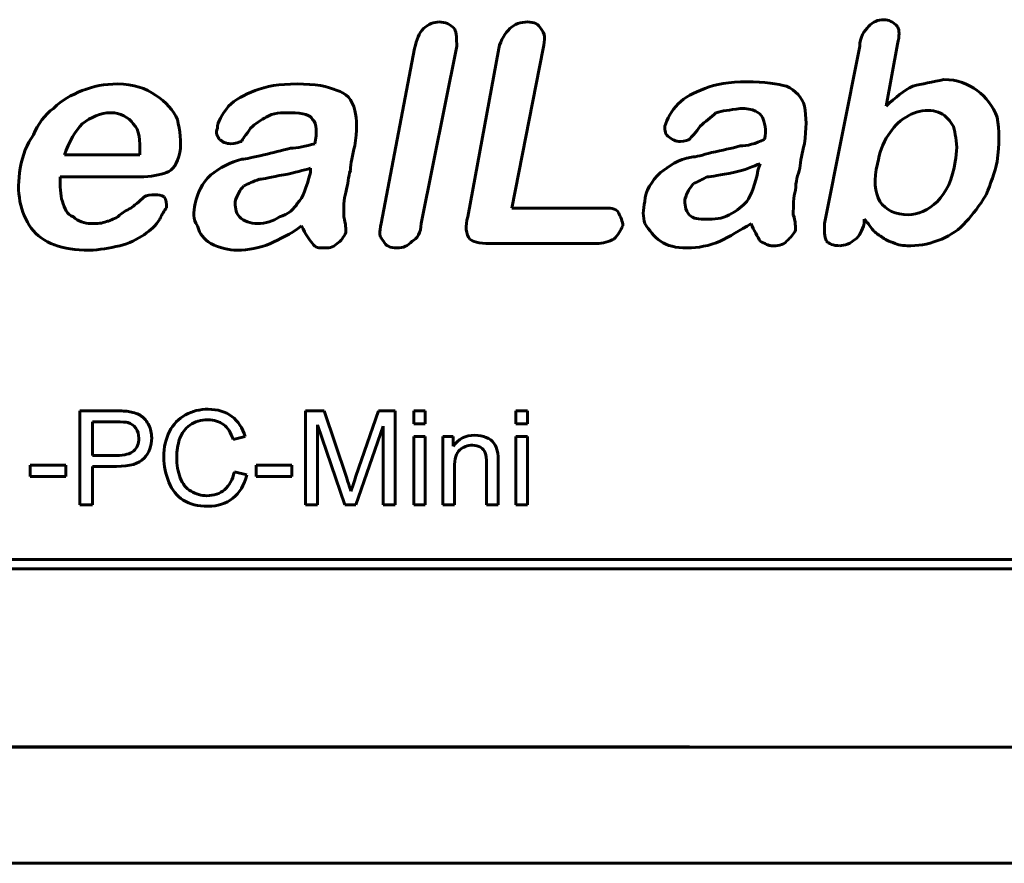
# Model space of a CAD drawing. Header units: millimetres. Extents: x -112 to 98, y -171 to 88.
# Tile 24 of 129: x -27 to -6, y -29 to -11. Entities that reach past the tile are written whole.
import ezdxf

# ---------------------------------------------------------------- set-up
doc = ezdxf.new("R2010")
doc.units = ezdxf.units.MM
doc.linetypes.add('K5LT32768', pattern=[0])

msp = doc.modelspace()

# ---------------------------------------------------------------- linework, layer by layer
at = {"color": 150, "linetype": 'K5LT32768', "lineweight": 60, "true_color": 0x0080ff}
for p, q in [((-8.298, -12.961), (-8.058, -11.626)), ((-8.298, -12.961), (-8.058, -11.626)), ((-18.452, -11.723), (-19.167, -15.487)), ((-18.452, -11.723), (-19.167, -15.487)), ((-18.309, -15.487), (-17.545, -11.674)), ((-18.309, -15.487), (-17.545, -11.674)), ((-16.641, -11.723), (-17.307, -15.344)), ((-16.641, -11.723), (-17.307, -15.344)), ((-16.355, -15.155), (-15.686, -11.723)), ((-16.355, -15.155), (-15.686, -11.723)), ((-8.87, -11.674), (-9.631, -15.487)), ((-8.87, -11.674), (-9.631, -15.487)), ((-25.985, -14.011), (-24.364, -14.011)), ((-25.985, -14.011), (-24.364, -14.011)), ((-20.694, -14.391), (-20.694, -14.297)), ((-20.694, -14.391), (-20.694, -14.297)), ((-11.061, -14.343), (-11.015, -14.2)), ((-11.061, -14.343), (-11.015, -14.2)), ((-26.08, -14.486), (-24.364, -14.486)), ((-26.08, -14.486), (-24.364, -14.486)), ((-14.399, -15.155), (-16.355, -15.155)), ((-14.399, -15.155), (-16.355, -15.155)), ((-8.773, -15.487), (-8.773, -15.393)), ((-8.773, -15.487), (-8.773, -15.393)), ((-16.83, -15.916), (-14.542, -15.916)), ((-16.83, -15.916), (-14.542, -15.916)), ((-25.654, -19.516), (-25.654, -21.537)), ((-24.891, -19.516), (-25.654, -19.516)), ((-25.654, -19.516), (-25.654, -21.537)), ((-24.891, -19.516), (-25.654, -19.516)), ((-20.395, -19.516), (-20.796, -19.516)), ((-20.796, -19.516), (-20.796, -21.537)), ((-20.395, -19.516), (-20.796, -19.516)), ((-20.796, -19.516), (-20.796, -21.537)), ((-19.917, -20.947), (-20.395, -19.516)), ((-19.917, -20.947), (-20.395, -19.516)), ((-19.225, -19.516), (-19.712, -20.922)), ((-19.225, -19.516), (-19.712, -20.922)), ((-18.867, -19.516), (-19.225, -19.516)), ((-18.867, -19.516), (-19.225, -19.516)), ((-18.867, -21.537), (-18.867, -19.516)), ((-18.867, -21.537), (-18.867, -19.516)), ((-18.469, -19.516), (-18.469, -19.798)), ((-18.22, -19.516), (-18.469, -19.516)), ((-18.469, -19.516), (-18.469, -19.798)), ((-18.22, -19.516), (-18.469, -19.516)), ((-18.22, -19.798), (-18.22, -19.516)), ((-18.22, -19.798), (-18.22, -19.516)), ((-16.022, -19.516), (-16.271, -19.516)), ((-16.271, -19.516), (-16.271, -19.798)), ((-16.022, -19.516), (-16.271, -19.516)), ((-16.271, -19.516), (-16.271, -19.798)), ((-16.022, -19.798), (-16.022, -19.516)), ((-16.022, -19.798), (-16.022, -19.516)), ((-24.869, -19.753), (-25.386, -19.753)), ((-25.386, -19.753), (-25.386, -20.476)), ((-24.869, -19.753), (-25.386, -19.753)), ((-25.386, -19.753), (-25.386, -20.476)), ((-20.539, -21.537), (-20.539, -19.815)), ((-20.539, -19.815), (-19.955, -21.537)), ((-20.539, -21.537), (-20.539, -19.815)), ((-20.539, -19.815), (-19.955, -21.537)), ((-19.714, -21.537), (-19.124, -19.846)), ((-19.714, -21.537), (-19.124, -19.846)), ((-19.124, -19.846), (-19.124, -21.537)), ((-19.124, -19.846), (-19.124, -21.537)), ((-18.469, -19.798), (-18.22, -19.798)), ((-18.469, -19.798), (-18.22, -19.798)), ((-16.271, -19.798), (-16.022, -19.798)), ((-16.271, -19.798), (-16.022, -19.798)), ((-22.358, -20.132), (-22.096, -20.07)), ((-22.358, -20.132), (-22.096, -20.07)), ((-18.469, -20.072), (-18.469, -21.537)), ((-18.22, -20.072), (-18.469, -20.072)), ((-18.469, -20.072), (-18.469, -21.537)), ((-18.22, -20.072), (-18.469, -20.072)), ((-18.22, -21.537), (-18.22, -20.072)), ((-18.22, -21.537), (-18.22, -20.072)), ((-17.618, -20.072), (-17.841, -20.072)), ((-17.841, -20.072), (-17.841, -21.537)), ((-17.618, -20.072), (-17.841, -20.072)), ((-17.841, -20.072), (-17.841, -21.537)), ((-17.618, -20.28), (-17.618, -20.072)), ((-17.618, -20.28), (-17.618, -20.072)), ((-16.022, -20.072), (-16.271, -20.072)), ((-16.271, -20.072), (-16.271, -21.537)), ((-16.022, -20.072), (-16.271, -20.072)), ((-16.271, -20.072), (-16.271, -21.537)), ((-16.022, -21.537), (-16.022, -20.072)), ((-16.022, -21.537), (-16.022, -20.072)), ((-25.386, -20.476), (-24.864, -20.476)), ((-25.386, -20.476), (-24.864, -20.476)), ((-25.957, -20.682), (-26.725, -20.682)), ((-26.725, -20.682), (-26.725, -20.93)), ((-25.957, -20.682), (-26.725, -20.682)), ((-26.725, -20.682), (-26.725, -20.93)), ((-25.957, -20.93), (-25.957, -20.682)), ((-25.957, -20.93), (-25.957, -20.682)), ((-25.386, -21.537), (-25.386, -20.713)), ((-25.386, -20.713), (-24.867, -20.713)), ((-25.386, -21.537), (-25.386, -20.713)), ((-25.386, -20.713), (-24.867, -20.713)), ((-21.093, -20.682), (-21.861, -20.682)), ((-21.861, -20.682), (-21.861, -20.93)), ((-21.093, -20.682), (-21.861, -20.682)), ((-21.861, -20.682), (-21.861, -20.93)), ((-21.093, -20.93), (-21.093, -20.682)), ((-21.093, -20.93), (-21.093, -20.682)), ((-17.593, -21.537), (-17.593, -20.738)), ((-17.593, -21.537), (-17.593, -20.738)), ((-16.901, -20.647), (-16.901, -21.537)), ((-16.901, -20.647), (-16.901, -21.537)), ((-16.652, -21.537), (-16.652, -20.638)), ((-16.652, -21.537), (-16.652, -20.638)), ((-26.725, -20.93), (-25.957, -20.93)), ((-26.725, -20.93), (-25.957, -20.93)), ((-22.062, -20.896), (-22.33, -20.828)), ((-22.062, -20.896), (-22.33, -20.828)), ((-21.861, -20.93), (-21.093, -20.93)), ((-21.861, -20.93), (-21.093, -20.93)), ((-25.654, -21.537), (-25.386, -21.537)), ((-25.654, -21.537), (-25.386, -21.537)), ((-20.796, -21.537), (-20.539, -21.537)), ((-20.796, -21.537), (-20.539, -21.537)), ((-19.955, -21.537), (-19.714, -21.537)), ((-19.955, -21.537), (-19.714, -21.537)), ((-19.124, -21.537), (-18.867, -21.537)), ((-19.124, -21.537), (-18.867, -21.537)), ((-18.469, -21.537), (-18.22, -21.537)), ((-18.469, -21.537), (-18.22, -21.537)), ((-17.841, -21.537), (-17.593, -21.537)), ((-17.841, -21.537), (-17.593, -21.537)), ((-16.901, -21.537), (-16.652, -21.537)), ((-16.901, -21.537), (-16.652, -21.537)), ((-16.271, -21.537), (-16.022, -21.537)), ((-16.271, -21.537), (-16.022, -21.537)), ((73.194, -22.715), (-43.956, -22.715)), ((73.194, -22.715), (-43.956, -22.715)), ((-43.956, -22.915), (73.194, -22.915)), ((-43.956, -22.915), (73.194, -22.915)), ((-103.533, -26.75), (90.467, -26.75)), ((-103.533, -26.75), (90.467, -26.75)), ((-12.533, -26.745), (-53.533, -26.745)), ((-12.533, -26.745), (-53.533, -26.745)), ((-12.533, -26.745), (-12.533, -26.75)), ((-12.533, -26.745), (-12.533, -26.75)), ((-103.533, -29.25), (90.467, -29.25)), ((-103.533, -29.25), (90.467, -29.25))]:
    msp.add_line(p, q, dxfattribs=at)
for points in [[(-17.928, -11.151), (-18.023, -11.151), (-18.166, -11.197), (-18.26, -11.294)], [(-17.928, -11.151), (-18.023, -11.151), (-18.166, -11.197), (-18.26, -11.294)], [(-17.594, -11.294), (-17.688, -11.197), (-17.785, -11.151), (-17.928, -11.151)], [(-17.594, -11.294), (-17.688, -11.197), (-17.785, -11.151), (-17.928, -11.151)], [(-8.343, -11.102), (-8.487, -11.102), (-8.584, -11.151), (-8.678, -11.245)], [(-8.343, -11.102), (-8.487, -11.102), (-8.584, -11.151), (-8.678, -11.245)], [(-8.058, -11.245), (-8.155, -11.151), (-8.249, -11.102), (-8.343, -11.102)], [(-8.058, -11.245), (-8.155, -11.151), (-8.249, -11.102), (-8.343, -11.102)], [(-18.26, -11.294), (-18.357, -11.388), (-18.403, -11.531), (-18.452, -11.723)], [(-18.26, -11.294), (-18.357, -11.388), (-18.403, -11.531), (-18.452, -11.723)], [(-17.545, -11.674), (-17.545, -11.531), (-17.545, -11.388), (-17.594, -11.294)], [(-17.545, -11.674), (-17.545, -11.531), (-17.545, -11.388), (-17.594, -11.294)], [(-16.401, -11.294), (-16.498, -11.388), (-16.593, -11.531), (-16.641, -11.723)], [(-16.401, -11.294), (-16.498, -11.388), (-16.593, -11.531), (-16.641, -11.723)], [(-15.686, -11.723), (-15.64, -11.531), (-15.64, -11.388), (-15.734, -11.294)], [(-15.686, -11.723), (-15.64, -11.531), (-15.64, -11.388), (-15.734, -11.294)], [(-8.678, -11.245), (-8.773, -11.34), (-8.87, -11.483), (-8.87, -11.674)], [(-8.678, -11.245), (-8.773, -11.34), (-8.87, -11.483), (-8.87, -11.674)], [(-8.058, -11.626), (-8.012, -11.437), (-8.012, -11.34), (-8.058, -11.245)], [(-8.058, -11.626), (-8.012, -11.437), (-8.012, -11.34), (-8.058, -11.245)], [(-24.841, -12.484), (-25.127, -12.484), (-25.365, -12.532), (-25.602, -12.627)], [(-24.841, -12.484), (-25.127, -12.484), (-25.365, -12.532), (-25.602, -12.627)], [(-24.029, -12.724), (-24.221, -12.581), (-24.507, -12.484), (-24.841, -12.484)], [(-24.029, -12.724), (-24.221, -12.581), (-24.507, -12.484), (-24.841, -12.484)], [(-20.98, -12.484), (-21.36, -12.484), (-21.646, -12.532), (-21.884, -12.627)], [(-20.98, -12.484), (-21.36, -12.484), (-21.646, -12.532), (-21.884, -12.627)], [(-20.119, -12.627), (-20.311, -12.532), (-20.597, -12.484), (-20.98, -12.484)], [(-20.119, -12.627), (-20.311, -12.532), (-20.597, -12.484), (-20.98, -12.484)], [(-11.301, -12.438), (-11.681, -12.438), (-11.967, -12.484), (-12.205, -12.581)], [(-11.301, -12.438), (-11.681, -12.438), (-11.967, -12.484), (-12.205, -12.581)], [(-10.443, -12.532), (-10.632, -12.484), (-10.918, -12.438), (-11.301, -12.438)], [(-10.443, -12.532), (-10.632, -12.484), (-10.918, -12.438), (-11.301, -12.438)], [(-7.057, -12.389), (-7.294, -12.438), (-7.534, -12.484), (-7.726, -12.532)], [(-7.057, -12.389), (-7.294, -12.438), (-7.534, -12.484), (-7.726, -12.532)], [(-6.341, -12.627), (-6.533, -12.484), (-6.771, -12.389), (-7.057, -12.389)], [(-6.341, -12.627), (-6.533, -12.484), (-6.771, -12.389), (-7.057, -12.389)], [(-25.602, -12.627), (-25.842, -12.724), (-26.031, -12.818), (-26.223, -13.01)], [(-25.602, -12.627), (-25.842, -12.724), (-26.031, -12.818), (-26.223, -13.01)], [(-21.884, -12.627), (-22.124, -12.724), (-22.313, -12.818), (-22.456, -12.961)], [(-21.884, -12.627), (-22.124, -12.724), (-22.313, -12.818), (-22.456, -12.961)], [(-19.739, -13.056), (-19.787, -12.818), (-19.93, -12.675), (-20.119, -12.627)], [(-19.739, -13.056), (-19.787, -12.818), (-19.93, -12.675), (-20.119, -12.627)], [(-12.205, -12.581), (-12.445, -12.675), (-12.634, -12.77), (-12.777, -12.913)], [(-12.205, -12.581), (-12.445, -12.675), (-12.634, -12.77), (-12.777, -12.913)], [(-10.06, -12.961), (-10.108, -12.77), (-10.251, -12.627), (-10.443, -12.532)], [(-10.06, -12.961), (-10.108, -12.77), (-10.251, -12.627), (-10.443, -12.532)], [(-7.726, -12.532), (-7.915, -12.627), (-8.106, -12.77), (-8.298, -12.961)], [(-7.726, -12.532), (-7.915, -12.627), (-8.106, -12.77), (-8.298, -12.961)], [(-5.913, -13.199), (-6.007, -12.961), (-6.15, -12.77), (-6.341, -12.627)], [(-5.913, -13.199), (-6.007, -12.961), (-6.15, -12.77), (-6.341, -12.627)], [(-23.554, -13.247), (-23.649, -13.056), (-23.792, -12.867), (-24.029, -12.724)], [(-23.554, -13.247), (-23.649, -13.056), (-23.792, -12.867), (-24.029, -12.724)], [(-12.777, -12.913), (-12.92, -13.056), (-13.017, -13.247), (-13.063, -13.39)], [(-12.777, -12.913), (-12.92, -13.056), (-13.017, -13.247), (-13.063, -13.39)], [(-26.223, -13.01), (-26.415, -13.153), (-26.558, -13.342), (-26.652, -13.582)], [(-26.223, -13.01), (-26.415, -13.153), (-26.558, -13.342), (-26.652, -13.582)], [(-24.984, -13.104), (-25.222, -13.104), (-25.413, -13.199), (-25.602, -13.342)], [(-24.984, -13.104), (-25.222, -13.104), (-25.413, -13.199), (-25.602, -13.342)], [(-24.507, -13.342), (-24.601, -13.199), (-24.793, -13.104), (-24.984, -13.104)], [(-24.507, -13.342), (-24.601, -13.199), (-24.793, -13.104), (-24.984, -13.104)], [(-22.456, -12.961), (-22.599, -13.153), (-22.696, -13.296), (-22.696, -13.439)], [(-22.456, -12.961), (-22.599, -13.153), (-22.696, -13.296), (-22.696, -13.439)], [(-21.646, -13.199), (-21.503, -13.104), (-21.312, -13.104), (-21.123, -13.104)], [(-21.646, -13.199), (-21.503, -13.104), (-21.312, -13.104), (-21.123, -13.104)], [(-21.123, -13.104), (-20.837, -13.104), (-20.694, -13.153), (-20.645, -13.247)], [(-21.123, -13.104), (-20.837, -13.104), (-20.694, -13.153), (-20.645, -13.247)], [(-19.739, -13.819), (-19.69, -13.485), (-19.69, -13.247), (-19.739, -13.056)], [(-19.739, -13.819), (-19.69, -13.485), (-19.69, -13.247), (-19.739, -13.056)], [(-12.302, -13.39), (-12.205, -13.296), (-12.062, -13.199), (-11.967, -13.104)], [(-12.302, -13.39), (-12.205, -13.296), (-12.062, -13.199), (-11.967, -13.104)], [(-11.967, -13.104), (-11.824, -13.056), (-11.681, -13.056), (-11.444, -13.01)], [(-11.967, -13.104), (-11.824, -13.056), (-11.681, -13.056), (-11.444, -13.01)], [(-11.444, -13.01), (-11.158, -13.01), (-11.015, -13.104), (-10.966, -13.199)], [(-11.444, -13.01), (-11.158, -13.01), (-11.015, -13.104), (-10.966, -13.199)], [(-10.06, -13.771), (-10.014, -13.439), (-10.014, -13.199), (-10.06, -12.961)], [(-10.06, -13.771), (-10.014, -13.439), (-10.014, -13.199), (-10.06, -12.961)], [(-7.391, -13.056), (-7.583, -13.056), (-7.726, -13.104), (-7.869, -13.199)], [(-7.391, -13.056), (-7.583, -13.056), (-7.726, -13.104), (-7.869, -13.199)], [(-7.008, -13.199), (-7.105, -13.104), (-7.248, -13.056), (-7.391, -13.056)], [(-7.008, -13.199), (-7.105, -13.104), (-7.248, -13.056), (-7.391, -13.056)], [(-25.602, -13.342), (-25.745, -13.485), (-25.888, -13.725), (-25.985, -14.011)], [(-25.602, -13.342), (-25.745, -13.485), (-25.888, -13.725), (-25.985, -14.011)], [(-24.364, -14.011), (-24.364, -13.676), (-24.364, -13.485), (-24.507, -13.342)], [(-24.364, -14.011), (-24.364, -13.676), (-24.364, -13.485), (-24.507, -13.342)], [(-23.506, -13.962), (-23.457, -13.725), (-23.506, -13.485), (-23.554, -13.247)], [(-23.506, -13.962), (-23.457, -13.725), (-23.506, -13.485), (-23.554, -13.247)], [(-21.981, -13.439), (-21.884, -13.342), (-21.741, -13.247), (-21.646, -13.199)], [(-21.981, -13.439), (-21.884, -13.342), (-21.741, -13.247), (-21.646, -13.199)], [(-20.645, -13.247), (-20.551, -13.342), (-20.551, -13.533), (-20.597, -13.771)], [(-20.645, -13.247), (-20.551, -13.342), (-20.551, -13.533), (-20.597, -13.771)], [(-10.966, -13.199), (-10.918, -13.296), (-10.872, -13.485), (-10.918, -13.676)], [(-10.966, -13.199), (-10.918, -13.296), (-10.872, -13.485), (-10.918, -13.676)], [(-7.869, -13.199), (-8.058, -13.296), (-8.155, -13.439), (-8.249, -13.582)], [(-7.869, -13.199), (-8.058, -13.296), (-8.155, -13.439), (-8.249, -13.582)], [(-6.819, -13.582), (-6.819, -13.39), (-6.914, -13.296), (-7.008, -13.199)], [(-6.819, -13.582), (-6.819, -13.39), (-6.914, -13.296), (-7.008, -13.199)], [(-5.913, -14.154), (-5.864, -13.771), (-5.864, -13.485), (-5.913, -13.199)], [(-5.913, -14.154), (-5.864, -13.771), (-5.864, -13.485), (-5.913, -13.199)], [(-22.696, -13.439), (-22.742, -13.533), (-22.696, -13.628), (-22.647, -13.676)], [(-22.696, -13.439), (-22.742, -13.533), (-22.696, -13.628), (-22.647, -13.676)], [(-22.17, -13.725), (-22.17, -13.676), (-22.076, -13.582), (-21.981, -13.439)], [(-22.17, -13.725), (-22.17, -13.676), (-22.076, -13.582), (-21.981, -13.439)], [(-13.063, -13.39), (-13.063, -13.485), (-13.063, -13.582), (-12.969, -13.628)], [(-13.063, -13.39), (-13.063, -13.485), (-13.063, -13.582), (-12.969, -13.628)], [(-12.539, -13.676), (-12.491, -13.628), (-12.396, -13.533), (-12.302, -13.39)], [(-12.539, -13.676), (-12.491, -13.628), (-12.396, -13.533), (-12.302, -13.39)], [(-26.652, -13.582), (-26.795, -13.771), (-26.889, -14.011), (-26.938, -14.297)], [(-26.652, -13.582), (-26.795, -13.771), (-26.889, -14.011), (-26.938, -14.297)], [(-22.647, -13.676), (-22.599, -13.725), (-22.504, -13.771), (-22.41, -13.771)], [(-22.647, -13.676), (-22.599, -13.725), (-22.504, -13.771), (-22.41, -13.771)], [(-22.41, -13.771), (-22.313, -13.771), (-22.219, -13.725), (-22.17, -13.725)], [(-22.41, -13.771), (-22.313, -13.771), (-22.219, -13.725), (-22.17, -13.725)], [(-20.597, -13.771), (-20.788, -13.819), (-20.98, -13.868), (-21.123, -13.868)], [(-20.597, -13.771), (-20.788, -13.819), (-20.98, -13.868), (-21.123, -13.868)], [(-12.969, -13.628), (-12.92, -13.676), (-12.825, -13.725), (-12.731, -13.725)], [(-12.969, -13.628), (-12.92, -13.676), (-12.825, -13.725), (-12.731, -13.725)], [(-12.731, -13.725), (-12.634, -13.725), (-12.54, -13.676), (-12.539, -13.676)], [(-12.731, -13.725), (-12.634, -13.725), (-12.54, -13.676), (-12.539, -13.676)], [(-10.918, -13.676), (-11.109, -13.771), (-11.301, -13.819), (-11.444, -13.819)], [(-10.918, -13.676), (-11.109, -13.771), (-11.301, -13.819), (-11.444, -13.819)], [(-10.157, -14.297), (-10.157, -14.154), (-10.108, -13.962), (-10.06, -13.771)], [(-10.157, -14.297), (-10.157, -14.154), (-10.108, -13.962), (-10.06, -13.771)], [(-8.249, -13.582), (-8.392, -13.771), (-8.441, -13.962), (-8.487, -14.2)], [(-8.249, -13.582), (-8.392, -13.771), (-8.441, -13.962), (-8.487, -14.2)], [(-6.819, -14.154), (-6.771, -13.962), (-6.771, -13.725), (-6.819, -13.582)], [(-6.819, -14.154), (-6.771, -13.962), (-6.771, -13.725), (-6.819, -13.582)], [(-23.792, -14.391), (-23.649, -14.343), (-23.554, -14.2), (-23.506, -13.962)], [(-23.792, -14.391), (-23.649, -14.343), (-23.554, -14.2), (-23.506, -13.962)], [(-21.123, -13.868), (-21.312, -13.914), (-21.503, -13.962), (-21.695, -14.011)], [(-21.123, -13.868), (-21.312, -13.914), (-21.503, -13.962), (-21.695, -14.011)], [(-19.833, -14.343), (-19.833, -14.2), (-19.787, -14.011), (-19.739, -13.819)], [(-19.833, -14.343), (-19.833, -14.2), (-19.787, -14.011), (-19.739, -13.819)], [(-12.062, -13.962), (-12.254, -14.011), (-12.396, -14.057), (-12.491, -14.057)], [(-12.062, -13.962), (-12.254, -14.011), (-12.396, -14.057), (-12.491, -14.057)], [(-11.444, -13.819), (-11.633, -13.868), (-11.824, -13.914), (-12.062, -13.962)], [(-11.444, -13.819), (-11.633, -13.868), (-11.824, -13.914), (-12.062, -13.962)], [(-22.17, -14.106), (-22.41, -14.154), (-22.647, -14.297), (-22.839, -14.44)], [(-22.17, -14.106), (-22.41, -14.154), (-22.647, -14.297), (-22.839, -14.44)], [(-21.695, -14.011), (-21.933, -14.057), (-22.076, -14.106), (-22.17, -14.106)], [(-21.695, -14.011), (-21.933, -14.057), (-22.076, -14.106), (-22.17, -14.106)], [(-12.491, -14.057), (-12.777, -14.106), (-12.969, -14.249), (-13.16, -14.391)], [(-12.491, -14.057), (-12.777, -14.106), (-12.969, -14.249), (-13.16, -14.391)], [(-7.199, -15.012), (-7.008, -14.82), (-6.865, -14.534), (-6.819, -14.154)], [(-7.199, -15.012), (-7.008, -14.82), (-6.865, -14.534), (-6.819, -14.154)], [(-6.15, -14.869), (-6.055, -14.629), (-5.961, -14.391), (-5.913, -14.154)], [(-6.15, -14.869), (-6.055, -14.629), (-5.961, -14.391), (-5.913, -14.154)], [(-26.938, -14.297), (-27.032, -14.82), (-26.938, -15.25), (-26.7, -15.584)], [(-26.938, -14.297), (-27.032, -14.82), (-26.938, -15.25), (-26.7, -15.584)], [(-24.364, -14.486), (-24.126, -14.486), (-23.935, -14.44), (-23.792, -14.391)], [(-24.364, -14.486), (-24.126, -14.486), (-23.935, -14.44), (-23.792, -14.391)], [(-20.694, -14.297), (-20.837, -14.343), (-21.026, -14.391), (-21.266, -14.44)], [(-20.694, -14.297), (-20.837, -14.343), (-21.026, -14.391), (-21.266, -14.44)], [(-20.98, -15.058), (-20.837, -14.915), (-20.788, -14.726), (-20.694, -14.391)], [(-20.98, -15.058), (-20.837, -14.915), (-20.788, -14.726), (-20.694, -14.391)], [(-19.93, -14.82), (-19.882, -14.629), (-19.882, -14.486), (-19.833, -14.343)], [(-19.93, -14.82), (-19.882, -14.629), (-19.882, -14.486), (-19.833, -14.343)], [(-13.16, -14.391), (-13.349, -14.583), (-13.492, -14.772), (-13.492, -15.012)], [(-13.16, -14.391), (-13.349, -14.583), (-13.492, -14.772), (-13.492, -15.012)], [(-11.587, -14.391), (-11.873, -14.44), (-12.062, -14.486), (-12.159, -14.486)], [(-11.587, -14.391), (-11.873, -14.44), (-12.062, -14.486), (-12.159, -14.486)], [(-11.015, -14.2), (-11.158, -14.249), (-11.347, -14.343), (-11.587, -14.391)], [(-11.015, -14.2), (-11.158, -14.249), (-11.347, -14.343), (-11.587, -14.391)], [(-11.301, -15.012), (-11.204, -14.869), (-11.109, -14.629), (-11.061, -14.343)], [(-11.301, -15.012), (-11.204, -14.869), (-11.109, -14.629), (-11.061, -14.343)], [(-10.251, -14.772), (-10.251, -14.583), (-10.203, -14.44), (-10.157, -14.297)], [(-10.251, -14.772), (-10.251, -14.583), (-10.203, -14.44), (-10.157, -14.297)], [(-8.487, -14.2), (-8.584, -14.534), (-8.535, -14.82), (-8.441, -15.012)], [(-8.487, -14.2), (-8.584, -14.534), (-8.535, -14.82), (-8.441, -15.012)], [(-26.031, -15.012), (-26.08, -14.869), (-26.08, -14.677), (-26.08, -14.486)], [(-26.031, -15.012), (-26.08, -14.869), (-26.08, -14.677), (-26.08, -14.486)], [(-22.839, -14.44), (-23.028, -14.629), (-23.125, -14.82), (-23.171, -15.058)], [(-22.839, -14.44), (-23.028, -14.629), (-23.125, -14.82), (-23.171, -15.058)], [(-21.789, -14.534), (-21.933, -14.583), (-22.027, -14.629), (-22.124, -14.677)], [(-21.789, -14.534), (-21.933, -14.583), (-22.027, -14.629), (-22.124, -14.677)], [(-21.266, -14.44), (-21.552, -14.486), (-21.695, -14.534), (-21.789, -14.534)], [(-21.266, -14.44), (-21.552, -14.486), (-21.695, -14.534), (-21.789, -14.534)], [(-12.159, -14.486), (-12.254, -14.534), (-12.348, -14.583), (-12.445, -14.629)], [(-12.159, -14.486), (-12.254, -14.534), (-12.348, -14.583), (-12.445, -14.629)], [(-22.124, -14.677), (-22.219, -14.772), (-22.267, -14.869), (-22.313, -15.012)], [(-22.124, -14.677), (-22.219, -14.772), (-22.267, -14.869), (-22.313, -15.012)], [(-19.976, -15.344), (-19.976, -15.155), (-19.976, -14.964), (-19.93, -14.82)], [(-19.976, -15.344), (-19.976, -15.155), (-19.976, -14.964), (-19.93, -14.82)], [(-12.445, -14.629), (-12.539, -14.726), (-12.588, -14.82), (-12.634, -14.964)], [(-12.445, -14.629), (-12.539, -14.726), (-12.588, -14.82), (-12.634, -14.964)], [(-10.3, -15.298), (-10.3, -15.107), (-10.3, -14.915), (-10.251, -14.772)], [(-10.3, -15.298), (-10.3, -15.107), (-10.3, -14.915), (-10.251, -14.772)], [(-25.794, -15.344), (-25.937, -15.298), (-25.985, -15.155), (-26.031, -15.012)], [(-25.794, -15.344), (-25.937, -15.298), (-25.985, -15.155), (-26.031, -15.012)], [(-24.269, -14.915), (-24.364, -15.012), (-24.507, -15.107), (-24.555, -15.155)], [(-24.269, -14.915), (-24.364, -15.012), (-24.507, -15.107), (-24.555, -15.155)], [(-24.029, -14.869), (-24.126, -14.869), (-24.221, -14.869), (-24.269, -14.915)], [(-24.029, -14.869), (-24.126, -14.869), (-24.221, -14.869), (-24.269, -14.915)], [(-23.84, -14.915), (-23.886, -14.869), (-23.983, -14.869), (-24.029, -14.869)], [(-23.84, -14.915), (-23.886, -14.869), (-23.983, -14.869), (-24.029, -14.869)], [(-23.792, -15.155), (-23.792, -15.058), (-23.792, -14.964), (-23.84, -14.915)], [(-23.792, -15.155), (-23.792, -15.058), (-23.792, -14.964), (-23.84, -14.915)], [(-22.313, -15.012), (-22.313, -15.107), (-22.313, -15.25), (-22.219, -15.344)], [(-22.313, -15.012), (-22.313, -15.107), (-22.313, -15.25), (-22.219, -15.344)], [(-13.492, -15.012), (-13.541, -15.201), (-13.541, -15.344), (-13.492, -15.487)], [(-13.492, -15.012), (-13.541, -15.201), (-13.541, -15.344), (-13.492, -15.487)], [(-12.634, -14.964), (-12.634, -15.058), (-12.634, -15.201), (-12.539, -15.298)], [(-12.634, -14.964), (-12.634, -15.058), (-12.634, -15.201), (-12.539, -15.298)], [(-11.681, -15.298), (-11.49, -15.201), (-11.395, -15.107), (-11.301, -15.012)], [(-11.681, -15.298), (-11.49, -15.201), (-11.395, -15.107), (-11.301, -15.012)], [(-8.441, -15.012), (-8.298, -15.201), (-8.106, -15.298), (-7.82, -15.298)], [(-8.441, -15.012), (-8.298, -15.201), (-8.106, -15.298), (-7.82, -15.298)], [(-7.82, -15.298), (-7.629, -15.298), (-7.391, -15.201), (-7.199, -15.012)], [(-7.82, -15.298), (-7.629, -15.298), (-7.391, -15.201), (-7.199, -15.012)], [(-6.579, -15.441), (-6.436, -15.298), (-6.293, -15.107), (-6.15, -14.869)], [(-6.579, -15.441), (-6.436, -15.298), (-6.293, -15.107), (-6.15, -14.869)], [(-24.555, -15.155), (-24.65, -15.201), (-24.744, -15.25), (-24.841, -15.344)], [(-24.555, -15.155), (-24.65, -15.201), (-24.744, -15.25), (-24.841, -15.344)], [(-23.935, -15.393), (-23.886, -15.298), (-23.84, -15.201), (-23.792, -15.155)], [(-23.935, -15.393), (-23.886, -15.298), (-23.84, -15.201), (-23.792, -15.155)], [(-23.171, -15.058), (-23.22, -15.25), (-23.22, -15.393), (-23.125, -15.535)], [(-23.171, -15.058), (-23.22, -15.25), (-23.22, -15.393), (-23.125, -15.535)], [(-21.36, -15.344), (-21.169, -15.298), (-21.026, -15.155), (-20.98, -15.058)], [(-21.36, -15.344), (-21.169, -15.298), (-21.026, -15.155), (-20.98, -15.058)], [(-14.064, -15.25), (-14.113, -15.155), (-14.256, -15.155), (-14.399, -15.155)], [(-14.064, -15.25), (-14.113, -15.155), (-14.256, -15.155), (-14.399, -15.155)], [(-13.97, -15.535), (-13.97, -15.441), (-14.018, -15.344), (-14.064, -15.25)], [(-13.97, -15.535), (-13.97, -15.441), (-14.018, -15.344), (-14.064, -15.25)], [(-25.413, -15.487), (-25.556, -15.487), (-25.699, -15.441), (-25.794, -15.344)], [(-25.413, -15.487), (-25.556, -15.487), (-25.699, -15.441), (-25.794, -15.344)], [(-25.079, -15.441), (-25.173, -15.487), (-25.27, -15.487), (-25.413, -15.487)], [(-25.079, -15.441), (-25.173, -15.487), (-25.27, -15.487), (-25.413, -15.487)], [(-24.841, -15.344), (-24.936, -15.393), (-25.03, -15.441), (-25.079, -15.441)], [(-24.841, -15.344), (-24.936, -15.393), (-25.03, -15.441), (-25.079, -15.441)], [(-24.269, -15.727), (-24.126, -15.63), (-24.029, -15.535), (-23.935, -15.393)], [(-24.269, -15.727), (-24.126, -15.63), (-24.029, -15.535), (-23.935, -15.393)], [(-22.219, -15.344), (-22.124, -15.441), (-21.981, -15.487), (-21.838, -15.487)], [(-22.219, -15.344), (-22.124, -15.441), (-21.981, -15.487), (-21.838, -15.487)], [(-21.838, -15.487), (-21.646, -15.487), (-21.503, -15.441), (-21.36, -15.344)], [(-21.838, -15.487), (-21.646, -15.487), (-21.503, -15.441), (-21.36, -15.344)], [(-19.93, -15.678), (-19.93, -15.63), (-19.93, -15.487), (-19.976, -15.344)], [(-19.93, -15.678), (-19.93, -15.63), (-19.93, -15.487), (-19.976, -15.344)], [(-17.307, -15.344), (-17.356, -15.535), (-17.356, -15.727), (-17.259, -15.822)], [(-17.307, -15.344), (-17.356, -15.535), (-17.356, -15.727), (-17.259, -15.822)], [(-12.539, -15.298), (-12.445, -15.393), (-12.348, -15.393), (-12.159, -15.393)], [(-12.539, -15.298), (-12.445, -15.393), (-12.348, -15.393), (-12.159, -15.393)], [(-12.159, -15.393), (-12.016, -15.393), (-11.824, -15.393), (-11.681, -15.298)], [(-12.159, -15.393), (-12.016, -15.393), (-11.824, -15.393), (-11.681, -15.298)], [(-10.251, -15.63), (-10.251, -15.584), (-10.251, -15.441), (-10.3, -15.298)], [(-10.251, -15.63), (-10.251, -15.584), (-10.251, -15.441), (-10.3, -15.298)], [(-8.773, -15.393), (-8.678, -15.487), (-8.63, -15.584), (-8.584, -15.63)], [(-8.773, -15.393), (-8.678, -15.487), (-8.63, -15.584), (-8.584, -15.63)], [(-7.105, -15.822), (-6.914, -15.727), (-6.722, -15.63), (-6.579, -15.441)], [(-7.105, -15.822), (-6.914, -15.727), (-6.722, -15.63), (-6.579, -15.441)], [(-26.7, -15.584), (-26.46, -15.916), (-26.031, -16.059), (-25.459, -16.059)], [(-26.7, -15.584), (-26.46, -15.916), (-26.031, -16.059), (-25.459, -16.059)], [(-23.125, -15.535), (-23.077, -15.727), (-22.982, -15.822), (-22.839, -15.916)], [(-23.125, -15.535), (-23.077, -15.727), (-22.982, -15.822), (-22.839, -15.916)], [(-21.552, -15.916), (-21.36, -15.822), (-21.123, -15.727), (-20.883, -15.535)], [(-21.552, -15.916), (-21.36, -15.822), (-21.123, -15.727), (-20.883, -15.535)], [(-20.883, -15.535), (-20.788, -15.727), (-20.74, -15.822), (-20.645, -15.916)], [(-20.883, -15.535), (-20.788, -15.727), (-20.74, -15.822), (-20.645, -15.916)], [(-20.119, -15.916), (-20.025, -15.87), (-19.976, -15.773), (-19.93, -15.678)], [(-20.119, -15.916), (-20.025, -15.87), (-19.976, -15.773), (-19.93, -15.678)], [(-19.167, -15.487), (-19.215, -15.678), (-19.215, -15.773), (-19.118, -15.87)], [(-19.167, -15.487), (-19.215, -15.678), (-19.215, -15.773), (-19.118, -15.87)], [(-18.5, -15.87), (-18.403, -15.822), (-18.309, -15.678), (-18.309, -15.487)], [(-18.5, -15.87), (-18.403, -15.822), (-18.309, -15.678), (-18.309, -15.487)], [(-14.161, -15.822), (-14.064, -15.727), (-14.018, -15.63), (-13.97, -15.535)], [(-14.161, -15.822), (-14.064, -15.727), (-14.018, -15.63), (-13.97, -15.535)], [(-13.492, -15.487), (-13.398, -15.63), (-13.303, -15.773), (-13.16, -15.87)], [(-13.492, -15.487), (-13.398, -15.63), (-13.303, -15.773), (-13.16, -15.87)], [(-11.873, -15.87), (-11.681, -15.773), (-11.444, -15.63), (-11.204, -15.487)], [(-11.873, -15.87), (-11.681, -15.773), (-11.444, -15.63), (-11.204, -15.487)], [(-11.204, -15.487), (-11.158, -15.63), (-11.061, -15.773), (-11.015, -15.87)], [(-11.204, -15.487), (-11.158, -15.63), (-11.061, -15.773), (-11.015, -15.87)], [(-10.443, -15.87), (-10.346, -15.773), (-10.3, -15.727), (-10.251, -15.63)], [(-10.443, -15.87), (-10.346, -15.773), (-10.3, -15.727), (-10.251, -15.63)], [(-9.631, -15.487), (-9.631, -15.63), (-9.631, -15.773), (-9.585, -15.87)], [(-9.631, -15.487), (-9.631, -15.63), (-9.631, -15.773), (-9.585, -15.87)], [(-8.964, -15.822), (-8.87, -15.773), (-8.821, -15.63), (-8.773, -15.487)], [(-8.964, -15.822), (-8.87, -15.773), (-8.821, -15.63), (-8.773, -15.487)], [(-8.584, -15.63), (-8.535, -15.678), (-8.487, -15.727), (-8.392, -15.773)], [(-8.584, -15.63), (-8.535, -15.678), (-8.487, -15.727), (-8.392, -15.773)], [(-24.793, -15.965), (-24.601, -15.916), (-24.412, -15.822), (-24.269, -15.727)], [(-24.793, -15.965), (-24.601, -15.916), (-24.412, -15.822), (-24.269, -15.727)], [(-17.259, -15.822), (-17.213, -15.87), (-17.07, -15.916), (-16.83, -15.916)], [(-17.259, -15.822), (-17.213, -15.87), (-17.07, -15.916), (-16.83, -15.916)], [(-14.542, -15.916), (-14.399, -15.916), (-14.256, -15.87), (-14.161, -15.822)], [(-14.542, -15.916), (-14.399, -15.916), (-14.256, -15.87), (-14.161, -15.822)], [(-13.16, -15.87), (-13.017, -15.965), (-12.825, -16.013), (-12.588, -16.013)], [(-13.16, -15.87), (-13.017, -15.965), (-12.825, -16.013), (-12.588, -16.013)], [(-12.588, -16.013), (-12.348, -16.013), (-12.111, -15.965), (-11.873, -15.87)], [(-12.588, -16.013), (-12.348, -16.013), (-12.111, -15.965), (-11.873, -15.87)], [(-11.015, -15.87), (-10.918, -15.916), (-10.823, -15.965), (-10.775, -15.965)], [(-11.015, -15.87), (-10.918, -15.916), (-10.823, -15.965), (-10.775, -15.965)], [(-10.775, -15.965), (-10.632, -15.965), (-10.537, -15.965), (-10.443, -15.87)], [(-10.775, -15.965), (-10.632, -15.965), (-10.537, -15.965), (-10.443, -15.87)], [(-9.585, -15.87), (-9.536, -15.916), (-9.442, -15.965), (-9.299, -15.965)], [(-9.585, -15.87), (-9.536, -15.916), (-9.442, -15.965), (-9.299, -15.965)], [(-9.299, -15.965), (-9.202, -15.965), (-9.059, -15.916), (-8.964, -15.822)], [(-9.299, -15.965), (-9.202, -15.965), (-9.059, -15.916), (-8.964, -15.822)], [(-8.392, -15.773), (-8.343, -15.822), (-8.249, -15.87), (-8.106, -15.916)], [(-8.392, -15.773), (-8.343, -15.822), (-8.249, -15.87), (-8.106, -15.916)], [(-7.772, -15.965), (-7.534, -15.965), (-7.342, -15.916), (-7.105, -15.822)], [(-7.772, -15.965), (-7.534, -15.965), (-7.342, -15.916), (-7.105, -15.822)], [(-25.459, -16.059), (-25.222, -16.059), (-25.03, -16.013), (-24.793, -15.965)], [(-25.459, -16.059), (-25.222, -16.059), (-25.03, -16.013), (-24.793, -15.965)], [(-22.839, -15.916), (-22.647, -16.013), (-22.456, -16.059), (-22.267, -16.059)], [(-22.839, -15.916), (-22.647, -16.013), (-22.456, -16.059), (-22.267, -16.059)], [(-22.267, -16.059), (-22.027, -16.059), (-21.789, -16.013), (-21.552, -15.916)], [(-22.267, -16.059), (-22.027, -16.059), (-21.789, -16.013), (-21.552, -15.916)], [(-20.645, -15.916), (-20.597, -16.013), (-20.502, -16.013), (-20.408, -16.013)], [(-20.645, -15.916), (-20.597, -16.013), (-20.502, -16.013), (-20.408, -16.013)], [(-20.408, -16.013), (-20.311, -16.013), (-20.216, -16.013), (-20.119, -15.916)], [(-20.408, -16.013), (-20.311, -16.013), (-20.216, -16.013), (-20.119, -15.916)], [(-8.106, -15.916), (-8.012, -15.965), (-7.869, -15.965), (-7.772, -15.965)], [(-8.106, -15.916), (-8.012, -15.965), (-7.869, -15.965), (-7.772, -15.965)], [(-22.894, -19.482), (-23.072, -19.482), (-23.235, -19.523), (-23.383, -19.604)], [(-22.894, -19.482), (-23.072, -19.482), (-23.235, -19.523), (-23.383, -19.604)], [(-22.384, -19.637), (-22.521, -19.534), (-22.691, -19.482), (-22.894, -19.482)], [(-22.384, -19.637), (-22.521, -19.534), (-22.691, -19.482), (-22.894, -19.482)], [(-24.583, -19.535), (-24.654, -19.523), (-24.757, -19.516), (-24.891, -19.516)], [(-24.583, -19.535), (-24.654, -19.523), (-24.757, -19.516), (-24.891, -19.516)], [(-24.333, -19.63), (-24.4, -19.583), (-24.484, -19.552), (-24.583, -19.535)], [(-24.333, -19.63), (-24.4, -19.583), (-24.484, -19.552), (-24.583, -19.535)], [(-24.171, -19.824), (-24.212, -19.741), (-24.266, -19.676), (-24.333, -19.63)], [(-24.171, -19.824), (-24.212, -19.741), (-24.266, -19.676), (-24.333, -19.63)], [(-23.383, -19.604), (-23.531, -19.685), (-23.646, -19.804), (-23.726, -19.961)], [(-23.383, -19.604), (-23.531, -19.685), (-23.646, -19.804), (-23.726, -19.961)], [(-22.096, -20.07), (-22.15, -19.884), (-22.246, -19.74), (-22.384, -19.637)], [(-22.096, -20.07), (-22.15, -19.884), (-22.246, -19.74), (-22.384, -19.637)], [(-24.619, -19.771), (-24.664, -19.759), (-24.748, -19.753), (-24.869, -19.753)], [(-24.619, -19.771), (-24.664, -19.759), (-24.748, -19.753), (-24.869, -19.753)], [(-24.45, -19.891), (-24.493, -19.83), (-24.55, -19.79), (-24.619, -19.771)], [(-24.45, -19.891), (-24.493, -19.83), (-24.55, -19.79), (-24.619, -19.771)], [(-24.386, -20.107), (-24.386, -20.023), (-24.407, -19.951), (-24.45, -19.891)], [(-24.386, -20.107), (-24.386, -20.023), (-24.407, -19.951), (-24.45, -19.891)], [(-24.109, -20.099), (-24.109, -19.999), (-24.13, -19.907), (-24.171, -19.824)], [(-24.109, -20.099), (-24.109, -19.999), (-24.13, -19.907), (-24.171, -19.824)], [(-23.507, -20.122), (-23.465, -19.997), (-23.391, -19.897), (-23.287, -19.822)], [(-23.507, -20.122), (-23.465, -19.997), (-23.391, -19.897), (-23.287, -19.822)], [(-23.287, -19.822), (-23.183, -19.748), (-23.053, -19.711), (-22.898, -19.711)], [(-23.287, -19.822), (-23.183, -19.748), (-23.053, -19.711), (-22.898, -19.711)], [(-22.898, -19.711), (-22.763, -19.711), (-22.651, -19.744), (-22.562, -19.812)], [(-22.898, -19.711), (-22.763, -19.711), (-22.651, -19.744), (-22.562, -19.812)], [(-22.562, -19.812), (-22.473, -19.878), (-22.405, -19.986), (-22.358, -20.132)], [(-22.562, -19.812), (-22.473, -19.878), (-22.405, -19.986), (-22.358, -20.132)], [(-24.495, -20.379), (-24.422, -20.315), (-24.386, -20.225), (-24.386, -20.107)], [(-24.495, -20.379), (-24.422, -20.315), (-24.386, -20.225), (-24.386, -20.107)], [(-24.274, -20.534), (-24.164, -20.416), (-24.109, -20.271), (-24.109, -20.099)], [(-24.274, -20.534), (-24.164, -20.416), (-24.109, -20.271), (-24.109, -20.099)], [(-23.726, -19.961), (-23.807, -20.118), (-23.847, -20.301), (-23.847, -20.511)], [(-23.726, -19.961), (-23.807, -20.118), (-23.847, -20.301), (-23.847, -20.511)], [(-23.57, -20.51), (-23.57, -20.377), (-23.549, -20.248), (-23.507, -20.122)], [(-23.57, -20.51), (-23.57, -20.377), (-23.549, -20.248), (-23.507, -20.122)], [(-17.153, -20.041), (-17.356, -20.041), (-17.511, -20.121), (-17.618, -20.28)], [(-17.153, -20.041), (-17.356, -20.041), (-17.511, -20.121), (-17.618, -20.28)], [(-16.909, -20.089), (-16.983, -20.057), (-17.064, -20.041), (-17.153, -20.041)], [(-16.909, -20.089), (-16.983, -20.057), (-17.064, -20.041), (-17.153, -20.041)], [(-17.478, -20.356), (-17.401, -20.289), (-17.31, -20.256), (-17.205, -20.256)], [(-17.478, -20.356), (-17.401, -20.289), (-17.31, -20.256), (-17.205, -20.256)], [(-17.205, -20.256), (-17.139, -20.256), (-17.081, -20.271), (-17.032, -20.3)], [(-17.205, -20.256), (-17.139, -20.256), (-17.081, -20.271), (-17.032, -20.3)], [(-17.032, -20.3), (-16.983, -20.33), (-16.949, -20.37), (-16.93, -20.42)], [(-17.032, -20.3), (-16.983, -20.33), (-16.949, -20.37), (-16.93, -20.42)], [(-24.867, -20.713), (-24.581, -20.713), (-24.383, -20.654), (-24.274, -20.534)], [(-24.867, -20.713), (-24.581, -20.713), (-24.383, -20.654), (-24.274, -20.534)], [(-24.864, -20.476), (-24.69, -20.476), (-24.568, -20.444), (-24.495, -20.379)], [(-24.864, -20.476), (-24.69, -20.476), (-24.568, -20.444), (-24.495, -20.379)], [(-23.847, -20.511), (-23.847, -20.704), (-23.811, -20.884), (-23.74, -21.053)], [(-23.847, -20.511), (-23.847, -20.704), (-23.811, -20.884), (-23.74, -21.053)], [(-23.495, -20.96), (-23.545, -20.832), (-23.57, -20.682), (-23.57, -20.51)], [(-23.495, -20.96), (-23.545, -20.832), (-23.57, -20.682), (-23.57, -20.51)], [(-17.593, -20.738), (-17.593, -20.55), (-17.555, -20.423), (-17.478, -20.356)], [(-17.593, -20.738), (-17.593, -20.55), (-17.555, -20.423), (-17.478, -20.356)], [(-16.93, -20.42), (-16.91, -20.47), (-16.901, -20.546), (-16.901, -20.647)], [(-16.93, -20.42), (-16.91, -20.47), (-16.901, -20.546), (-16.901, -20.647)], [(-16.652, -20.638), (-16.652, -20.523), (-16.657, -20.442), (-16.666, -20.396)], [(-16.652, -20.638), (-16.652, -20.523), (-16.657, -20.442), (-16.666, -20.396)], [(-22.33, -20.828), (-22.367, -20.998), (-22.437, -21.126), (-22.541, -21.213)], [(-22.33, -20.828), (-22.367, -20.998), (-22.437, -21.126), (-22.541, -21.213)], [(-22.364, -21.398), (-22.219, -21.282), (-22.118, -21.115), (-22.062, -20.896)], [(-22.364, -21.398), (-22.219, -21.282), (-22.118, -21.115), (-22.062, -20.896)], [(-19.82, -21.246), (-19.841, -21.179), (-19.873, -21.08), (-19.917, -20.947)], [(-19.82, -21.246), (-19.841, -21.179), (-19.873, -21.08), (-19.917, -20.947)], [(-19.712, -20.922), (-19.761, -21.064), (-19.797, -21.172), (-19.82, -21.246)], [(-19.712, -20.922), (-19.761, -21.064), (-19.797, -21.172), (-19.82, -21.246)], [(-23.74, -21.053), (-23.669, -21.221), (-23.565, -21.349), (-23.429, -21.438)], [(-23.74, -21.053), (-23.669, -21.221), (-23.565, -21.349), (-23.429, -21.438)], [(-22.541, -21.213), (-22.644, -21.299), (-22.77, -21.342), (-22.92, -21.342)], [(-22.541, -21.213), (-22.644, -21.299), (-22.77, -21.342), (-22.92, -21.342)], [(-22.898, -21.571), (-22.687, -21.571), (-22.51, -21.513), (-22.364, -21.398)], [(-22.898, -21.571), (-22.687, -21.571), (-22.51, -21.513), (-22.364, -21.398)], [(-23.429, -21.438), (-23.292, -21.527), (-23.115, -21.571), (-22.898, -21.571)], [(-23.429, -21.438), (-23.292, -21.527), (-23.115, -21.571), (-22.898, -21.571)]]:
    msp.add_open_spline(points, degree=3, dxfattribs=at)
for points in [[(-15.734, -11.294), (-15.783, -11.197), (-15.877, -11.151), (-16.163, -11.151), (-16.306, -11.197), (-16.401, -11.294)], [(-15.734, -11.294), (-15.783, -11.197), (-15.877, -11.151), (-16.163, -11.151), (-16.306, -11.197), (-16.401, -11.294)], [(-19.118, -15.87), (-19.072, -15.965), (-18.975, -16.013), (-18.689, -16.013), (-18.595, -15.965), (-18.5, -15.87)], [(-19.118, -15.87), (-19.072, -15.965), (-18.975, -16.013), (-18.689, -16.013), (-18.595, -15.965), (-18.5, -15.87)], [(-16.666, -20.396), (-16.681, -20.326), (-16.707, -20.265), (-16.78, -20.162), (-16.836, -20.12), (-16.909, -20.089)], [(-16.666, -20.396), (-16.681, -20.326), (-16.707, -20.265), (-16.78, -20.162), (-16.836, -20.12), (-16.909, -20.089)], [(-22.92, -21.342), (-23.043, -21.342), (-23.157, -21.311), (-23.368, -21.184), (-23.445, -21.088), (-23.495, -20.96)], [(-22.92, -21.342), (-23.043, -21.342), (-23.157, -21.311), (-23.368, -21.184), (-23.445, -21.088), (-23.495, -20.96)]]:
    msp.add_open_spline(points, degree=3, knots=[0, 0, 0, 0, 0.5, 0.5, 1, 1, 1, 1], dxfattribs=at)

doc.saveas('drawing.dxf')
